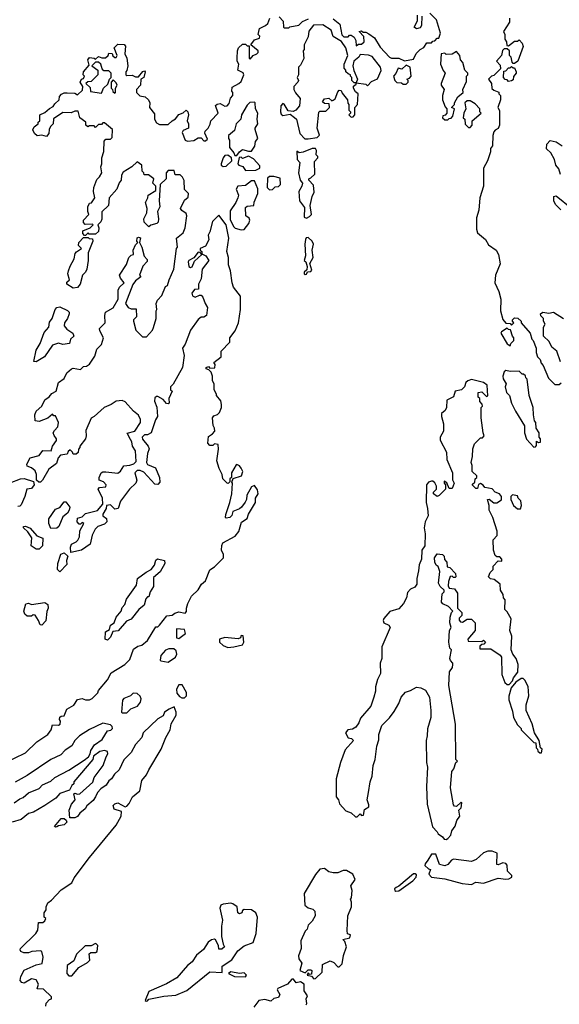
# Model space of a CAD drawing. Extents: x 2087054 to 2277909, y 548907 to 753496.
# Tile 109 of 256: x 2245625 to 2249256, y 589318 to 595945. Entities that reach past the tile are written whole.
import ezdxf

# ---------------------------------------------------------------- set-up
doc = ezdxf.new("R2010")
doc.units = 0

msp = doc.modelspace()

# ---------------------------------------------------------------- linework, layer by layer
at = {"layer": '0CON20XD'}
for points in [[(2247735, 595950), (2247780, 595915), (2247792.5, 595842.5), (2247805, 595830), (2247835, 595830), (2247845, 595840), (2247855, 595840), (2247876.4, 595826.4), (2247887.5, 595805), (2247890, 595770), (2247905, 595780), (2247925, 595780), (2247942.5, 595795), (2247941.7, 595831.7), (2247910, 595865), (2247925, 595870), (2247935, 595860), (2247955, 595860), (2247975, 595850), (2248013, 595823), (2248050.7, 595760.7), (2248113.3, 595693.3), (2248126.7, 595686.7), (2248176.4, 595686.4), (2248215, 595667.5), (2248275, 595680), (2248291.7, 595718.3), (2248320, 595745), (2248345, 595757.5), (2248365, 595790), (2248395, 595790), (2248405, 595800), (2248418.3, 595801.7), (2248435, 595820), (2248445, 595820), (2248457.5, 595855), (2248430, 595945), (2248385, 595990)], [(2246526.4, 593873.6), (2246542.5, 593935), (2246542.5, 593985), (2246547.5, 593995), (2246542.5, 594035), (2246551.7, 594058.3), (2246580.7, 594089.3), (2246605, 594150), (2246620, 594155), (2246630, 594195), (2246662.5, 594265), (2246680, 594405), (2246687.5, 594415), (2246680, 594475), (2246725, 594510), (2246737.5, 594545), (2246750, 594625), (2246745, 594640), (2246715, 594660), (2246707.5, 594675), (2246735, 594730), (2246758.3, 594751.7), (2246760, 594775), (2246733, 594803), (2246731.7, 594861.7), (2246720, 594885), (2246705, 594900), (2246671.7, 594901.7), (2246665, 594930), (2246625, 594930), (2246610, 594915), (2246610, 594875), (2246570, 594835), (2246562.5, 594725), (2246567.5, 594685), (2246552.5, 594655), (2246560, 594605), (2246557, 594583), (2246547, 594573), (2246508.3, 594561.7), (2246495, 594550), (2246463, 594583), (2246460, 594605), (2246480, 594645), (2246482.5, 594675), (2246472.5, 594715), (2246487.5, 594745), (2246490, 594765), (2246540, 594795), (2246540, 594825), (2246520, 594845), (2246527.5, 594875), (2246491.7, 594901.7), (2246461.7, 594901.7), (2246460, 594915), (2246450, 594925), (2246447.5, 594965), (2246415, 594987.5), (2246380, 594955), (2246320.7, 594919.3), (2246310.7, 594899.3), (2246306.7, 594865), (2246293.3, 594846.7), (2246277.5, 594805), (2246227.5, 594745), (2246223.3, 594695), (2246178.3, 594651.7), (2246177, 594603), (2246170, 594585), (2246150, 594565), (2246157.5, 594545), (2246155, 594520), (2246135, 594502.5), (2246092.5, 594502.5), (2246085, 594510), (2246068.3, 594491.7), (2246061.7, 594491.7), (2246050, 594505), (2246050, 594525), (2246100, 594545), (2246120, 594565), (2246115, 594570), (2246065, 594567.5), (2246055, 594580), (2246053.3, 594595), (2246090, 594635), (2246082.5, 594655), (2246082.5, 594685), (2246095, 594710), (2246108.3, 594711.7), (2246130, 594745), (2246121.7, 594788.3), (2246123.3, 594815), (2246145, 594870), (2246163, 594887), (2246177.5, 594915), (2246170, 594955), (2246177.5, 594975), (2246177.5, 595015), (2246191.7, 595058.3), (2246193, 595127), (2246205, 595140), (2246235, 595140), (2246248.3, 595151.7), (2246250, 595205), (2246195, 595250), (2246185, 595250), (2246175, 595240), (2246155, 595240), (2246135, 595220), (2246125, 595230), (2246095, 595230), (2246083, 595223), (2246070, 595235), (2246070, 595255), (2246030, 595285), (2246018.3, 595328.3), (2245995, 595330), (2245971.7, 595318.3), (2245915, 595320), (2245851.7, 595278.3), (2245850, 595245), (2245833, 595227), (2245822.5, 595205), (2245821.7, 595178.3), (2245805, 595160), (2245775, 595167.5), (2245743, 595163), (2245725, 595180), (2245713.6, 595203.6), (2245722.5, 595225), (2245750, 595245), (2245750, 595255), (2245760, 595265), (2245760, 595305), (2245795, 595320), (2245825, 595347.5), (2245849.3, 595360.7), (2245860.7, 595379.3), (2245890, 595405), (2245893, 595427), (2245907, 595443), (2245925, 595452.5), (2245945, 595452.5), (2245995, 595450), (2246015, 595440), (2246048.3, 595471.7), (2246050, 595495), (2246032.5, 595525), (2246040, 595545), (2246055, 595550), (2246060, 595565), (2246052.5, 595575), (2246053.3, 595595), (2246091.7, 595638.3), (2246082.5, 595675), (2246095, 595690), (2246127, 595687), (2246135, 595680), (2246155, 595697.5), (2246178.3, 595688.3), (2246201.7, 595688.3), (2246220, 595705), (2246225, 595720), (2246248.3, 595718.3), (2246251.7, 595701.7), (2246265, 595690), (2246275, 595690), (2246280, 595705), (2246260, 595755), (2246285, 595780), (2246328.3, 595778.3), (2246337.5, 595767.5), (2246332.5, 595715), (2246346.4, 595686.4), (2246352.5, 595635), (2246347, 595603), (2246340, 595595), (2246340, 595575), (2246345, 595570), (2246381.7, 595571.7), (2246405, 595560), (2246425, 595560), (2246453.6, 595596.4), (2246465, 595600), (2246470, 595595), (2246460, 595555), (2246440, 595545), (2246437.5, 595505), (2246410, 595475), (2246410, 595455), (2246433, 595433), (2246470, 595425), (2246492.5, 595405), (2246500, 595385), (2246497.5, 595355), (2246531.7, 595311.7), (2246532.5, 595275), (2246545, 595250), (2246565, 595240), (2246625, 595240), (2246650, 595265), (2246673, 595277), (2246695, 595306.7), (2246725, 595317.5), (2246745, 595336.7), (2246756.7, 595325), (2246760, 595305), (2246752.5, 595265), (2246760, 595245), (2246760, 595215), (2246725, 595200), (2246717.5, 595185), (2246737.5, 595135), (2246755, 595127.5), (2246797, 595133), (2246825, 595150), (2246845, 595150), (2246865, 595130), (2246875, 595130), (2246888.3, 595141.7), (2246870.7, 595180.7), (2246873.3, 595195), (2246892.5, 595215), (2246907, 595243), (2246910, 595265), (2246960, 595315), (2246943, 595367), (2246953, 595377), (2246975, 595380), (2247005, 595362.5), (2247020, 595365), (2247035, 595380), (2247043, 595417), (2247060, 595435), (2247060, 595455), (2247052.5, 595465), (2247055, 595490), (2247100, 595515), (2247115, 595530), (2247132.5, 595575), (2247128.3, 595588.3), (2247092.5, 595605), (2247100, 595645), (2247087.5, 595665), (2247087.5, 595685), (2247090, 595735), (2247097.5, 595755), (2247125, 595780), (2247145, 595780), (2247155, 595770), (2247168.3, 595768.3), (2247170, 595685), (2247175, 595680), (2247197, 595703), (2247220, 595715), (2247230, 595725), (2247230, 595735), (2247180, 595775), (2247205, 595810), (2247238.3, 595821.7), (2247240, 595835), (2247230, 595845), (2247237.5, 595885), (2247280, 595905), (2247295, 595920), (2247307.5, 595955)], [(2247370, 595965), (2247396.7, 595935), (2247400, 595895), (2247405, 595890), (2247435, 595890), (2247443, 595897), (2247502.5, 595907.5), (2247527, 595933), (2247568.3, 595951.7)], [(2248331.7, 595968.3), (2248327.5, 595905), (2248319.3, 595890.7), (2248295, 595882.5), (2248280, 595895), (2248301.7, 595938.3), (2248302.5, 595975)], [(2248920, 595955), (2248921.7, 595928.3), (2248880, 595865), (2248890, 595845), (2248890, 595815), (2248900, 595795), (2248901.7, 595771.7), (2248915, 595770), (2248955, 595800), (2248975, 595800), (2248985, 595810), (2249007, 595787), (2249013.3, 595765), (2248976.2, 595665), (2248955, 595650), (2248945, 595650), (2248938.3, 595658.3), (2248931.7, 595691.7), (2248920, 595705), (2248920, 595735), (2248905, 595750), (2248885, 595750), (2248873, 595737), (2248867, 595703), (2248832.5, 595665), (2248858.3, 595638.3), (2248860, 595615), (2248815, 595570), (2248800, 595565), (2248780, 595545), (2248800, 595515), (2248801.7, 595481.7), (2248815, 595470), (2248848.3, 595458.3), (2248850, 595445), (2248860, 595435), (2248860, 595405), (2248842.5, 595355), (2248853, 595333), (2248853.3, 595235), (2248845, 595212.5), (2248825, 595202.5), (2248815, 595190), (2248807.5, 595165), (2248806.7, 595095), (2248793, 595077), (2248793.3, 595055), (2248773.3, 594995), (2248746.7, 594945), (2248746.2, 594825), (2248720, 594745), (2248713.9, 594663.9), (2248699.5, 594610.5), (2248698.1, 594535), (2248705, 594511.2), (2248760, 594465), (2248780.3, 594430.3), (2248831.2, 594395), (2248845.8, 594365), (2248857.7, 594302.3), (2248826, 594225), (2248821.2, 594175), (2248848, 594115), (2248862, 594065), (2248861.2, 593985), (2248875, 593927.5), (2248895, 593902.5), (2248925, 593900), (2248935, 593890), (2248950, 593905), (2248940, 593915), (2248940, 593925), (2248955, 593937.5), (2248976.7, 593936.7), (2249000, 593915), (2249000, 593905), (2249060, 593835), (2249070, 593795), (2249080, 593785), (2249100, 593735), (2249100, 593705), (2249110, 593675), (2249127, 593657), (2249133, 593633), (2249147, 593617), (2249183, 593533), (2249225, 593490), (2249255, 593490), (2249268.3, 593501.7)], [(2247565, 595142.5), (2247627, 595153), (2247641.7, 595168.3), (2247626.7, 595215), (2247638.3, 595321.7), (2247645, 595330), (2247685, 595330), (2247710, 595355), (2247708.3, 595378.3), (2247675, 595380), (2247663, 595393), (2247675, 595412.5), (2247705, 595417.5), (2247725, 595400), (2247735, 595402.5), (2247747, 595413), (2247765, 595460), (2247775, 595470), (2247788.3, 595468.3), (2247795, 595450), (2247830, 595405), (2247833, 595383), (2247840, 595375), (2247840, 595335), (2247850, 595325), (2247850, 595315), (2247840, 595305), (2247855, 595290), (2247868.3, 595291.7), (2247880, 595305), (2247880, 595355), (2247897.5, 595375), (2247902.5, 595445), (2247885, 595460), (2247870, 595485), (2247871.7, 595498.3), (2247888.3, 595511.7), (2247890, 595520), (2247875, 595520), (2247860, 595535), (2247860, 595555), (2247850, 595565), (2247850, 595575), (2247835, 595580), (2247820, 595595), (2247820, 595605), (2247808.3, 595618.3), (2247807.5, 595645), (2247832.5, 595705), (2247820, 595755), (2247789.3, 595799.3), (2247735, 595832.5), (2247720, 595875), (2247665, 595910), (2247601.7, 595908.3), (2247571.2, 595868.8), (2247565, 595830), (2247540, 595775), (2247540, 595745), (2247532.5, 595735), (2247537, 595683), (2247515, 595640), (2247500, 595625), (2247500, 595575), (2247492.5, 595555), (2247500, 595535), (2247497.5, 595525), (2247470, 595495), (2247470, 595475), (2247481.7, 595451.7), (2247512.5, 595415), (2247507.5, 595365), (2247482.5, 595335), (2247465, 595327.5), (2247431.7, 595331.7), (2247405, 595377.5), (2247395, 595380), (2247382.5, 595365), (2247380, 595325), (2247385, 595310), (2247395, 595300), (2247445, 595310), (2247475, 595287.5), (2247487.5, 595275), (2247509.3, 595179.3), (2247543.9, 595143.9), (2247565, 595142.5)], [(2248505, 595270), (2248515, 595280), (2248528.3, 595281.7), (2248540, 595295), (2248550, 595345), (2248530, 595355), (2248550, 595375), (2248550, 595385), (2248573.6, 595426.4), (2248610, 595455), (2248607.5, 595475), (2248631.7, 595528.3), (2248632.5, 595565), (2248640, 595575), (2248640, 595585), (2248620, 595605), (2248606.7, 595656.7), (2248590, 595675), (2248587.5, 595705), (2248565, 595730), (2248535, 595712.5), (2248495, 595710), (2248485, 595720), (2248460, 595715), (2248457.5, 595645), (2248473.3, 595603.3), (2248487.5, 595585), (2248460, 595515), (2248460, 595505), (2248480, 595475), (2248470, 595435), (2248470, 595405), (2248488.3, 595358.3), (2248500, 595345), (2248500, 595315), (2248488.3, 595301.7), (2248471.7, 595298.3), (2248470, 595285), (2248485, 595270), (2248505, 595270)], [(2246175, 595450), (2246190, 595485), (2246218.3, 595511.7), (2246230, 595545), (2246240, 595555), (2246240, 595585), (2246225, 595600), (2246191.7, 595601.7), (2246180, 595615), (2246170, 595645), (2246155, 595660), (2246135, 595660), (2246110, 595635), (2246150, 595605), (2246150, 595575), (2246105, 595530), (2246082.5, 595527.5), (2246070, 595515), (2246098.3, 595488.3), (2246101.7, 595461.7), (2246175, 595450)], [(2247965, 595500), (2247991.7, 595528.3), (2248033, 595547), (2248056.4, 595603.6), (2248053.3, 595625), (2247997, 595697), (2247973, 595707), (2247915, 595710), (2247906.4, 595693.6), (2247872.5, 595665), (2247867.5, 595635), (2247873, 595603), (2247897.5, 595545), (2247890, 595520), (2247955, 595510), (2247965, 595500)], [(2248225, 595510), (2248240, 595525), (2248240, 595535), (2248230, 595545), (2248248.3, 595551.7), (2248260, 595565), (2248252.5, 595625), (2248225, 595640), (2248197, 595613), (2248171.7, 595618.3), (2248157, 595583), (2248140, 595565), (2248150, 595535), (2248161.7, 595521.7), (2248195, 595520), (2248205, 595510), (2248225, 595510)], [(2248915, 595530), (2248905, 595540), (2248891.7, 595541.7), (2248880, 595555), (2248881.7, 595598.3), (2248895, 595600), (2248915, 595620), (2248925, 595620), (2248935, 595630), (2248945, 595620), (2248955, 595620), (2248966.7, 595595), (2248966.7, 595585), (2248948.3, 595561.7), (2248945, 595540), (2248935, 595532.5), (2248915, 595530)], [(2246265, 595450), (2246270, 595455), (2246270, 595485), (2246280, 595505), (2246275, 595520), (2246255, 595540), (2246240, 595525), (2246240, 595485), (2246250, 595475), (2246251.7, 595461.7), (2246265, 595450)], [(2248655, 595220), (2248670, 595235), (2248670, 595265), (2248730, 595315), (2248720, 595325), (2248720, 595345), (2248689.3, 595379.3), (2248655, 595400), (2248635, 595400), (2248620, 595385), (2248627.5, 595345), (2248612.5, 595315), (2248610, 595285), (2248620, 595275), (2248621.7, 595241.7), (2248645, 595220), (2248655, 595220)], [(2247085, 595030), (2247103.6, 595056.4), (2247125, 595072.5), (2247165, 595060), (2247185, 595060), (2247207, 595093), (2247212.5, 595125), (2247227.5, 595145), (2247210, 595205), (2247210, 595215), (2247227.5, 595245), (2247223.3, 595275), (2247227.5, 595315), (2247212.5, 595345), (2247210, 595385), (2247205, 595390), (2247173, 595387), (2247155, 595370), (2247117.5, 595305), (2247112.5, 595275), (2247082.5, 595245), (2247070.7, 595199.3), (2247030, 595165), (2247030, 595145), (2247037.5, 595135), (2247037.5, 595085), (2247065, 595050), (2247071.7, 595031.7), (2247085, 595030)], [(2249263.3, 594903.3), (2249251.7, 594941.7), (2249233.3, 594965), (2249222.5, 595005), (2249198.3, 595048.3), (2249170, 595075), (2249173, 595107), (2249195, 595132.5), (2249235, 595123.3), (2249275, 595096.7)], [(2247555, 594610), (2247575, 594620), (2247587.5, 594635), (2247580, 594695), (2247593.3, 594755), (2247607.5, 594785), (2247601.7, 594831.7), (2247570, 594865), (2247570, 594875), (2247585, 594880), (2247610, 594905), (2247608.3, 594991.7), (2247630, 595015), (2247630, 595025), (2247620, 595035), (2247622.5, 595065), (2247615, 595077.5), (2247593, 595077), (2247533, 595053), (2247505, 595050), (2247490, 595060), (2247492.5, 595005), (2247510, 594985), (2247500, 594915), (2247512.5, 594865), (2247527.5, 594845), (2247523.3, 594825), (2247502.3, 594787.7), (2247507.5, 594725), (2247541.7, 594681.7), (2247540, 594615), (2247555, 594610)], [(2246995, 594957.5), (2247015, 594960), (2247052.5, 594995), (2247050, 595015), (2247025, 595032.5), (2247005, 595030), (2246993.9, 595016.1), (2246980, 594975), (2246980, 594965), (2246995, 594957.5)], [(2247145, 594930), (2247215, 594932.5), (2247240, 594945), (2247241.7, 594961.7), (2247199.3, 595009.3), (2247165, 595027.5), (2247125, 595010), (2247115, 595020), (2247101.7, 595018.3), (2247092.5, 594975), (2247100, 594965), (2247126.4, 594956.4), (2247145, 594930)], [(2247305, 594800), (2247325, 594802.5), (2247345, 594820), (2247367, 594823), (2247380, 594835), (2247378.3, 594878.3), (2247335, 594890), (2247305, 594890), (2247291.7, 594878.3), (2247290, 594815), (2247305, 594800)], [(2247115, 594530), (2247135, 594532.5), (2247166.1, 594573.9), (2247172.5, 594595), (2247169.3, 594609.3), (2247147.5, 594625), (2247145, 594680), (2247155, 594690), (2247200, 594695), (2247203, 594717), (2247227.5, 594775), (2247227, 594807), (2247205, 594860), (2247185, 594860), (2247145, 594830), (2247092.5, 594825), (2247082.5, 594805), (2247096.7, 594765), (2247092.5, 594745), (2247080, 594715), (2247040.7, 594659.3), (2247040.7, 594600.7), (2247063.9, 594553.9), (2247075, 594542.5), (2247115, 594530)], [(2249266.4, 594666.4), (2249230.7, 594700.7), (2249220, 594725), (2249220, 594755), (2249235, 594760), (2249340, 594675)], [(2245515, 590940), (2245665, 591010), (2245740, 591085), (2245813.3, 591135), (2245836.7, 591165), (2245845, 591200), (2245885, 591197.5), (2245896.4, 591203.6), (2245900, 591225), (2245892.5, 591235), (2245895, 591250), (2245903, 591257), (2245925, 591260), (2245942.5, 591305), (2245988.3, 591331.7), (2246015, 591370), (2246045, 591377.5), (2246068.3, 591368.3), (2246095, 591367.5), (2246113, 591377), (2246150, 591415), (2246155, 591430), (2246215, 591502.5), (2246240.5, 591549.5), (2246332.5, 591605), (2246365, 591640), (2246391.7, 591708.3), (2246420.7, 591729.3), (2246447.5, 591735), (2246483.9, 591766.1), (2246541.7, 591858.3), (2246555, 591860), (2246565, 591870), (2246615, 591932.5), (2246651.7, 591938.3), (2246668.3, 591951.7), (2246695, 591960), (2246738.3, 591951.7), (2246747, 591963), (2246746.7, 591985), (2246756.2, 592015), (2246781.2, 592065), (2246825, 592107.5), (2246847.5, 592145), (2246875, 592167.5), (2246905, 592242.5), (2246936.4, 592263.6), (2246996.1, 592323.9), (2246996.7, 592345), (2246983.8, 592375), (2246984.1, 592405.9), (2246991.2, 592425), (2247075, 592470), (2247099.5, 592500.5), (2247117.7, 592562.3), (2247155, 592587.5), (2247163.9, 592616.1), (2247212.5, 592695), (2247212.5, 592725), (2247230, 592755), (2247225, 592780), (2247205, 592810), (2247185, 592800), (2247152.5, 592745), (2247150, 592715), (2247141.7, 592698.3), (2247117.5, 592665), (2247105, 592652.5), (2247060, 592635), (2247051.7, 592608.3), (2247040, 592595), (2247015, 592590), (2247010, 592595), (2247012.5, 592615), (2247040, 592695), (2247053.3, 592755), (2247057.5, 592825), (2247051.7, 592831.7), (2247061.7, 592858.3), (2247116.7, 592875), (2247126.7, 592905), (2247116.1, 592926.1), (2247105, 592942.5), (2247085, 592952.5), (2247080.7, 592949.3), (2247050, 592895), (2247050, 592865), (2247040, 592855), (2247040, 592835), (2247027, 592823), (2247020, 592825), (2246992.5, 592855), (2246987.5, 592885), (2246967.5, 592925), (2246952.5, 592975), (2246962.5, 593055), (2246960, 593085), (2246935, 593090), (2246925, 593080), (2246905, 593080), (2246890, 593095), (2246895, 593140), (2246923, 593157), (2246937.5, 593175), (2246936.7, 593195), (2246926.7, 593215), (2246922.5, 593265), (2246930.7, 593279.3), (2246955, 593287.5), (2246968.3, 593301.7), (2246982.5, 593335), (2246983.3, 593355), (2246978.8, 593378.8), (2246950, 593415), (2246950, 593425), (2246933, 593453), (2246932.5, 593495), (2246922.5, 593515), (2246922.5, 593545), (2246912.5, 593572.5), (2246898.3, 593588.3), (2246880, 593595), (2246880, 593605), (2246895, 593610), (2246905, 593600), (2246938.3, 593601.7), (2246940, 593625), (2246931.7, 593638.3), (2246980, 593675), (2246980, 593715), (2247040, 593775), (2247040, 593805), (2247075, 593850), (2247096.7, 593905), (2247110, 593995), (2247110, 594085), (2247062.5, 594145), (2247053.6, 594173.6), (2247043.3, 594255), (2247030, 594295), (2247030, 594345), (2247018.8, 594385), (2247032.5, 594475), (2247013.3, 594565), (2246965, 594630), (2246923, 594587), (2246903.3, 594516.7), (2246892.5, 594495), (2246897, 594463), (2246875, 594420), (2246840, 594405), (2246840, 594395), (2246850, 594385), (2246850, 594370), (2246876.4, 594356.4), (2246897.5, 594325), (2246853.6, 594266.4), (2246845, 594200), (2246827.5, 594165), (2246828.3, 594131.7), (2246801.7, 594128.3), (2246782.5, 594105), (2246787, 594087), (2246805, 594077.5), (2246835, 594090), (2246845, 594090), (2246858.3, 594078.3), (2246872.5, 594035), (2246888.3, 594008.3), (2246882.5, 593955), (2246865, 593942.5), (2246845, 593942.5), (2246825, 593927.5), (2246773.9, 593856.1), (2246737.7, 593762.3), (2246720, 593735), (2246731.2, 593685), (2246721.2, 593605), (2246657, 593493), (2246640, 593475), (2246640, 593455), (2246650, 593445), (2246627.5, 593395), (2246630, 593365), (2246625, 593360), (2246611.7, 593361.7), (2246589.3, 593389.3), (2246555, 593410), (2246545, 593410), (2246535, 593400), (2246533, 593377), (2246548.3, 593338.3), (2246552.5, 593275), (2246538.3, 593251.7), (2246510, 593165), (2246485, 593150), (2246465, 593150), (2246450, 593135), (2246451.7, 593121.7), (2246490, 593075), (2246496.1, 593056.1), (2246484, 593025), (2246477.5, 592965), (2246485, 592952.5), (2246539.3, 592929.3), (2246566.2, 592865), (2246568.3, 592831.7), (2246555, 592817.5), (2246535, 592820), (2246459.3, 592899.3), (2246435, 592910), (2246415, 592910), (2246400, 592895), (2246412.5, 592845), (2246407.5, 592825), (2246364.1, 592785.9), (2246302.5, 592705), (2246286.7, 592655), (2246265, 592650), (2246235, 592680), (2246210, 592675), (2246207.5, 592655), (2246183.8, 592616.2), (2246183.3, 592605), (2246208.3, 592588.3), (2246211.2, 592565), (2246195, 592550), (2246150, 592535), (2246133.9, 592516.1), (2246112.5, 592475), (2246100, 592415), (2246040, 592375), (2245970, 592360), (2245967.5, 592395), (2245972.5, 592415), (2246005, 592430), (2246017, 592443), (2246026.4, 592463.6), (2246030, 592505), (2246057.5, 592555), (2246045, 592560), (2246035, 592550), (2246025, 592550), (2246012.5, 592565), (2246015, 592590), (2246045, 592600), (2246068.3, 592621.7), (2246148.3, 592641.7), (2246183.3, 592685), (2246182.5, 592725), (2246152.5, 592785), (2246163, 592797), (2246205, 592800), (2246207.5, 592815), (2246190, 592835), (2246160, 592845), (2246160, 592865), (2246172.5, 592895), (2246185, 592902.5), (2246205, 592902.5), (2246286.4, 592893.6), (2246304.2, 592905.8), (2246325, 592943.3), (2246365, 592946.7), (2246393.9, 592956.1), (2246408, 592972), (2246404.1, 593044.1), (2246383.3, 593075), (2246380, 593105), (2246370.7, 593120.7), (2246348.3, 593161.7), (2246400, 593175), (2246437.5, 593235), (2246437.5, 593255), (2246425, 593282.5), (2246390.8, 593310.8), (2246335, 593372.5), (2246315, 593382.5), (2246275, 593377.5), (2246240, 593355), (2246193.9, 593336.1), (2246126.4, 593273.6), (2246107, 593263), (2246070.7, 593179.3), (2246073.3, 593145), (2246066.7, 593125), (2246030, 593075), (2246030, 593065), (2246020, 593055), (2246018.3, 593031.7), (2246005, 593020), (2245985, 593020), (2245980, 593035), (2245965, 593050), (2245951.7, 593038.3), (2245945, 593020), (2245900, 593015), (2245883.8, 592996.2), (2245872.5, 592957.5), (2245820.7, 592919.3), (2245777.5, 592845), (2245765, 592832.5), (2245753, 592833), (2245737.5, 592845), (2245737.5, 592885), (2245728.3, 592908.3), (2245705, 592930), (2245675, 592940), (2245673, 592953), (2245695, 592996.7), (2245755, 593012.5), (2245780, 593045), (2245836.4, 593043.6), (2245846.7, 593075), (2245872.5, 593112.5), (2245872.5, 593125), (2245856.4, 593146.4), (2245851.2, 593165), (2245858.8, 593181.2), (2245882.5, 593205), (2245886.7, 593235), (2245865, 593280), (2245855, 593280), (2245845, 593290), (2245815, 593262.5), (2245755, 593240), (2245730, 593245), (2245727.5, 593285), (2245735, 593310), (2245773.3, 593345), (2245794.1, 593385.9), (2245823.6, 593406.4), (2245840.7, 593429.3), (2245870, 593445), (2245885, 593502.5), (2245925, 593530), (2245941.7, 593568.3), (2245972.5, 593595), (2245985, 593600), (2246035, 593590), (2246055, 593610), (2246075, 593612.5), (2246095, 593627.5), (2246129.5, 593680.5), (2246145, 593727.5), (2246175, 593760), (2246190, 593805), (2246165, 593850), (2246163, 593867), (2246200, 593905), (2246197.5, 593955), (2246203, 593977), (2246253.3, 594006.7), (2246287.5, 594065), (2246287.5, 594125), (2246297.5, 594145), (2246327.5, 594175), (2246302.5, 594205), (2246297.5, 594225), (2246343.6, 594296.4), (2246360, 594345), (2246375, 594360), (2246390, 594365), (2246387.5, 594395), (2246405, 594430), (2246420, 594445), (2246412.5, 594455), (2246415, 594477.5), (2246425, 594482.5), (2246437, 594477), (2246430, 594445), (2246447.5, 594415), (2246463, 594353), (2246481.7, 594331.7), (2246481.7, 594318.3), (2246453, 594287), (2246430, 594225), (2246440, 594215), (2246403.6, 594186.4), (2246386.4, 594163.6), (2246337.5, 594035), (2246355, 594007.5), (2246375, 594000), (2246408.3, 593998.3), (2246410, 593945), (2246390, 593925), (2246390, 593915), (2246406.4, 593856.4), (2246451.7, 593811.7), (2246478.3, 593811.7), (2246517.5, 593855), (2246526.4, 593873.6)], [(2245985, 594137.5), (2245942.5, 594165), (2245941.7, 594178.3), (2245960, 594195), (2245950, 594235), (2245953.8, 594255), (2245964.1, 594285.9), (2245992.5, 594335), (2245999.3, 594370.7), (2246007, 594383), (2246040, 594405), (2246020, 594425), (2246022.5, 594445), (2246055, 594480), (2246085, 594480), (2246093, 594473), (2246115, 594470), (2246117.5, 594455), (2246086.7, 594375), (2246086.7, 594325), (2246076.7, 594265), (2246067.5, 594245), (2246047.5, 594225), (2246032.5, 594165), (2246015, 594142.5), (2245985, 594137.5)], [(2247545, 594230), (2247555, 594232.5), (2247561.7, 594248.3), (2247585, 594250), (2247591.7, 594258.3), (2247577.5, 594305), (2247600, 594345), (2247593.3, 594395), (2247602.5, 594435), (2247592.5, 594455), (2247565, 594480), (2247553.6, 594476.4), (2247547.5, 594465), (2247543.3, 594435), (2247547.5, 594355), (2247540, 594325), (2247550, 594315), (2247560, 594285), (2247557.5, 594262.5), (2247540, 594245), (2247540, 594235), (2247545, 594230)], [(2246775, 594277.5), (2246785, 594282.5), (2246801.2, 594318.8), (2246850, 594365), (2246838.3, 594378.3), (2246825, 594380), (2246796.7, 594343.3), (2246762.5, 594325), (2246757.5, 594315), (2246763, 594283), (2246775, 594277.5)], [(2245735, 593642.5), (2245720, 593645), (2245735, 593720), (2245762.5, 593765), (2245789.3, 593840.7), (2245820, 593875), (2245825, 593910), (2245842.5, 593935), (2245863.3, 593995), (2245875, 594007.5), (2245895, 594012.5), (2245947, 593987), (2245957, 593977), (2245957.5, 593965), (2245946.7, 593935), (2245926.7, 593905), (2245923.3, 593885), (2245942.7, 593862.7), (2245982.5, 593835), (2245990, 593815), (2245967.5, 593795), (2245960, 593765), (2245915, 593760), (2245885, 593767.5), (2245846.4, 593753.6), (2245792.5, 593675), (2245735, 593642.5)], [(2249263, 593643), (2249240, 593715), (2249205, 593740), (2249188.3, 593778.3), (2249150, 593815), (2249150, 593875), (2249160, 593895), (2249150, 593915), (2249150, 593935), (2249131.7, 593951.7), (2249130, 593965), (2249145, 593976.7), (2249185, 593970), (2249216.4, 593976.4), (2249283, 593933)], [(2248925, 593750), (2248930, 593765), (2248950, 593785), (2248950, 593805), (2248940, 593815), (2248928.3, 593858.3), (2248915, 593860), (2248905, 593870), (2248867.5, 593845), (2248863.3, 593835), (2248905, 593762.5), (2248925, 593750)], [(2249085, 593067.5), (2249095, 593070), (2249101.7, 593078.3), (2249101.7, 593108.3), (2249115, 593100), (2249128.3, 593101.7), (2249130, 593125), (2249120, 593135), (2249120, 593165), (2249100, 593195), (2249097.5, 593235), (2249090, 593245), (2249082.5, 593285), (2249080, 593335), (2249052.5, 593415), (2249040, 593525), (2249030, 593535), (2249028.3, 593548.3), (2249015, 593560), (2249005, 593560), (2248985, 593580), (2248925, 593577.5), (2248895, 593583.3), (2248883.8, 593575), (2248876.7, 593545), (2248878.3, 593528.3), (2248897.5, 593495), (2248892.5, 593475), (2248900, 593435), (2248920, 593415), (2248933.3, 593365), (2248960.5, 593310.5), (2249021.7, 593211.7), (2249021.2, 593165), (2249035, 593122.5), (2249085, 593067.5)], [(2248495, 590427.5), (2248505, 590433.8), (2248525, 590457.5), (2248533, 590487), (2248555, 590517.5), (2248565.7, 590555), (2248587.5, 590585), (2248580, 590625), (2248595, 590640), (2248600, 590675), (2248595, 590680), (2248565, 590650), (2248551.7, 590651.7), (2248545, 590660), (2248523.3, 590775), (2248532.5, 590885), (2248547, 590903), (2248560, 590945), (2248570, 590955), (2248560, 590965), (2248557, 591203), (2248513.3, 591465), (2248517.5, 591555), (2248537.5, 591585), (2248540, 591605), (2248540, 591615), (2248523, 591633), (2248520, 591645), (2248530, 591705), (2248520, 591715), (2248512.5, 591755), (2248517.5, 591835), (2248527.5, 591855), (2248520, 591885), (2248522.5, 591925), (2248530, 591955), (2248540, 591965), (2248510, 591995), (2248473, 592013), (2248462.5, 592025), (2248468.3, 592081.7), (2248480, 592095), (2248480, 592105), (2248455, 592130), (2248443, 592153), (2248451.7, 592231.7), (2248440, 592265), (2248427.5, 592275), (2248417.5, 592295), (2248417, 592323), (2248435, 592350), (2248470, 592345), (2248480, 592335), (2248483, 592313), (2248500, 592295), (2248501.7, 592261.7), (2248518.3, 592258.3), (2248557, 592217), (2248560, 592195), (2248555, 592190), (2248545, 592190), (2248535, 592200), (2248521.7, 592198.3), (2248510, 592165), (2248507.5, 592135), (2248515, 592120), (2248550, 592115), (2248570, 592085), (2248570, 591985), (2248600, 591955), (2248600, 591935), (2248583, 591917), (2248583, 591903), (2248591.7, 591891.7), (2248605, 591890), (2248635, 591910), (2248665, 591910), (2248690, 591885), (2248690, 591835), (2248640, 591775), (2248641.7, 591761.7), (2248735, 591760), (2248745, 591770), (2248760, 591755), (2248748.3, 591741.7), (2248735, 591740), (2248721.7, 591728.3), (2248721.7, 591711.7), (2248795, 591710), (2248858.3, 591668.3), (2248867.5, 591655), (2248868.3, 591538.3), (2248890, 591485), (2248905, 591470), (2248918.3, 591471.7), (2248940, 591495), (2248946.7, 591515), (2248976.1, 591553.9), (2248980, 591605), (2248966.7, 591645), (2248942.5, 591675), (2248932.5, 591705), (2248937.5, 591795), (2248922.5, 591835), (2248931.7, 591911.7), (2248905, 591960), (2248890, 591975), (2248891.7, 592041.7), (2248880, 592055), (2248877, 592077), (2248860, 592105), (2248857, 592147), (2248818.3, 592178.3), (2248793, 592183), (2248780, 592195), (2248790, 592225), (2248810, 592245), (2248811.7, 592268.3), (2248845, 592302.5), (2248868.3, 592301.7), (2248870, 592315), (2248855, 592330), (2248835, 592330), (2248825, 592340), (2248812.5, 592375), (2248810, 592445), (2248837, 592473), (2248837, 592503), (2248807.5, 592595), (2248783.6, 592643.6), (2248783.3, 592675), (2248772.5, 592715), (2248785, 592717.5), (2248814.2, 592694.2), (2248835, 592693.8), (2248866.1, 592713.9), (2248866.7, 592735), (2248853.8, 592753.8), (2248825, 592766.2), (2248805, 592787.5), (2248755, 592797.5), (2248743, 592813), (2248725, 592822.5), (2248713, 592817), (2248705, 592790), (2248695, 592790), (2248671.7, 592811.7), (2248671.7, 592818.3), (2248688.3, 592831.7), (2248690, 592855), (2248700, 592865), (2248700, 592875), (2248670, 592905), (2248670, 592945), (2248662.5, 592965), (2248672.5, 593005), (2248673.6, 593056.4), (2248685, 593090), (2248725, 593130), (2248738.3, 593131.7), (2248750, 593145), (2248742.5, 593165), (2248730, 593265), (2248730, 593335), (2248740, 593345), (2248737, 593357), (2248720, 593375), (2248720, 593395), (2248710, 593405), (2248710, 593435), (2248735, 593440), (2248765, 593410), (2248775, 593412.5), (2248770, 593485), (2248745, 593503.8), (2248665, 593523.3), (2248640, 593515), (2248626.4, 593503.6), (2248617.5, 593475), (2248597.5, 593455), (2248554.4, 593445.6), (2248543.3, 593406.7), (2248500, 593385), (2248497.5, 593335), (2248487.5, 593315), (2248463.3, 593295), (2248462.5, 593275), (2248476.7, 593225), (2248476.7, 593175), (2248454.1, 593135.9), (2248453.3, 593115), (2248496.7, 593035), (2248500, 592985), (2248537.5, 592895), (2248538.3, 592848.3), (2248547.5, 592825), (2248535, 592790), (2248515, 592790), (2248498.3, 592828.3), (2248480, 592840), (2248480, 592825), (2248490, 592815), (2248490, 592785), (2248447.7, 592742.3), (2248435, 592736.7), (2248410, 592755), (2248410, 592765), (2248430, 592785), (2248430, 592805), (2248418.3, 592828.3), (2248405, 592840), (2248395, 592840), (2248375, 592832.5), (2248362.5, 592815), (2248360, 592695), (2248370, 592655), (2248372.5, 592605), (2248353.6, 592566.4), (2248346.7, 592525), (2248353.3, 592485), (2248350, 592405), (2248330, 592375), (2248327.5, 592315), (2248313, 592277), (2248307.5, 592235), (2248297.5, 592185), (2248297.5, 592145), (2248283.9, 592126.1), (2248255, 592112.5), (2248235, 592090), (2248227.5, 592055), (2248207.5, 592015), (2248175, 591980), (2248115, 591962.5), (2248074.2, 591915), (2248070.8, 591900.8), (2248076, 591886), (2248109.3, 591869.3), (2248116.7, 591855), (2248062.5, 591725), (2248062.5, 591645), (2248050, 591615), (2248052.5, 591545), (2248032.5, 591505), (2248020, 591455), (2248020, 591425), (2248007.5, 591385), (2247986.7, 591325), (2247917.5, 591245), (2247907, 591213), (2247886.4, 591183.6), (2247865, 591171.2), (2247832.5, 591165), (2247816.7, 591145), (2247835, 591112.5), (2247857, 591107), (2247870, 591095), (2247815, 591030), (2247783.3, 590945), (2247753.9, 590836.1), (2247753.8, 590715), (2247770, 590695), (2247777.7, 590667.7), (2247820.5, 590620.4), (2247856.1, 590606.1), (2247885, 590580), (2247895, 590580), (2247915, 590600), (2247925, 590590), (2247938.3, 590591.7), (2247945, 590630), (2247973.6, 590646.4), (2247975, 590660), (2247962.5, 590695), (2247972.5, 590745), (2247982.5, 590815), (2247997.5, 590855), (2248003.6, 590926.4), (2248017.5, 590965), (2248027.5, 591055), (2248041.7, 591098.3), (2248042.5, 591135), (2248062.5, 591195), (2248113, 591247), (2248145, 591290), (2248176.7, 591343.3), (2248192.5, 591385), (2248220.7, 591419.3), (2248255, 591430), (2248295, 591452.5), (2248325, 591447.5), (2248355, 591432.5), (2248382.5, 591385), (2248392.5, 591295), (2248391.7, 591248.3), (2248368.3, 591171.7), (2248367.5, 591125), (2248360, 591095), (2248363.3, 590945), (2248370, 590915), (2248363.3, 590785), (2248367.5, 590665), (2248403, 590513), (2248435, 590480), (2248440, 590465), (2248470, 590445), (2248480, 590430), (2248495, 590427.5)], [(2245561.7, 592828.3), (2245630, 592855), (2245655, 592856.2), (2245717, 592837), (2245722.5, 592815), (2245705, 592790), (2245672.5, 592785), (2245660, 592735), (2245635, 592680), (2245625, 592670), (2245611.7, 592668.3)], [(2248995, 592652.5), (2249002.5, 592675), (2248997, 592707), (2248980, 592725), (2248975, 592740), (2248941.7, 592748.3), (2248930, 592735), (2248930, 592715), (2248947.5, 592675), (2248975, 592652.5), (2248995, 592652.5)], [(2245835, 592520), (2245820, 592555), (2245821.2, 592585), (2245865, 592650), (2245895, 592662.5), (2245925, 592700), (2245935, 592700), (2245962.5, 592665), (2245957.5, 592645), (2245946.4, 592623.6), (2245915, 592600), (2245887.5, 592535), (2245875, 592522.5), (2245835, 592520)], [(2245755, 592382.5), (2245735, 592382.5), (2245702.5, 592405), (2245707, 592457), (2245678.8, 592498.8), (2245650, 592525), (2245650, 592535), (2245665, 592536.7), (2245695, 592522.5), (2245740.7, 592470.7), (2245780, 592455), (2245777.5, 592405), (2245755, 592382.5)], [(2245895, 592230), (2245880, 592245), (2245882.5, 592285), (2245901.7, 592348.3), (2245925, 592357.5), (2245950, 592335), (2245940, 592305), (2245941.7, 592278.3), (2245895, 592230)], [(2246215, 591770), (2246200, 591775), (2246202.5, 591825), (2246228.3, 591841.7), (2246235, 591870), (2246260, 591885), (2246273.3, 591925), (2246306.7, 591965), (2246315, 591990), (2246331.7, 592008.3), (2246343.3, 592045), (2246410.7, 592139.3), (2246417.5, 592185), (2246475, 592227.5), (2246510, 592245), (2246532.5, 592275), (2246541.7, 592308.3), (2246553, 592317), (2246600, 592305), (2246602.5, 592285), (2246570.7, 592229.3), (2246525, 592190), (2246525, 592130), (2246503.3, 592095), (2246495, 592060), (2246485, 592060), (2246473.3, 592046.7), (2246462.5, 592005), (2246427.5, 591975), (2246375, 591910), (2246343.6, 591896.4), (2246288.3, 591831.7), (2246251.7, 591828.3), (2246235, 591790), (2246215, 591770)], [(2245775, 591870), (2245761.7, 591871.7), (2245751.7, 591901.7), (2245728.3, 591938.3), (2245715, 591940), (2245705, 591930), (2245675, 591930), (2245660, 591945), (2245652.5, 591965), (2245667, 592013), (2245685, 592017.5), (2245705, 592010), (2245795, 592022.5), (2245815, 592010), (2245817.5, 591985), (2245808.3, 591961.7), (2245801.7, 591898.3), (2245775, 591870)], [(2246695, 591780), (2246740, 591815), (2246735, 591840), (2246680, 591845), (2246680, 591785), (2246695, 591780)], [(2247025, 591720), (2247065, 591723.8), (2247125, 591737.5), (2247132.5, 591755), (2247128.3, 591798.3), (2247115, 591800), (2247110, 591785), (2247095, 591777.5), (2247005, 591787.5), (2246970, 591775), (2246970, 591755), (2246995, 591732.5), (2247025, 591720)], [(2246625, 591620), (2246672.5, 591655), (2246682.5, 591675), (2246677, 591697), (2246661.7, 591711.7), (2246628.3, 591711.7), (2246605, 591702.5), (2246574.1, 591665.9), (2246570, 591635), (2246575, 591630), (2246625, 591620)], [(2249135, 591010), (2249140, 591035), (2249130, 591045), (2249120, 591095), (2249090, 591145), (2249072.5, 591205), (2249032.5, 591295), (2249032.5, 591335), (2249050, 591395), (2249047, 591457), (2249025, 591500), (2249011.7, 591511.7), (2248998.3, 591511.7), (2248963.6, 591486.4), (2248931.7, 591448.3), (2248917, 591393), (2248917, 591367), (2248941.7, 591291.7), (2248948.3, 591248.3), (2248975, 591200), (2249000, 591175), (2249000, 591165), (2249085, 591080), (2249098.3, 591078.3), (2249100, 591045), (2249110, 591035), (2249111.7, 591021.7), (2249125, 591010), (2249135, 591010)], [(2246735, 591380), (2246747.5, 591395), (2246747, 591417), (2246718.3, 591468.3), (2246695, 591467.5), (2246680.7, 591439.3), (2246683, 591413), (2246699.3, 591389.3), (2246715, 591380), (2246735, 591380)], [(2246345, 591280), (2246373.9, 591306.1), (2246417.5, 591325), (2246438.3, 591351.7), (2246443.3, 591375), (2246435, 591392.5), (2246415, 591410), (2246388.3, 591411.7), (2246370, 591395), (2246325, 591376.7), (2246316.7, 591365), (2246310, 591285), (2246315, 591280), (2246345, 591280)], [(2245800, 589305), (2245803, 589327), (2245825, 589350), (2245840, 589355), (2245838.3, 589368.3), (2245785, 589420), (2245741.7, 589421.7), (2245752.5, 589455), (2245735, 589482.5), (2245705, 589490), (2245655, 589460), (2245640, 589465), (2245628.3, 589478.3), (2245632.5, 589505), (2245655, 589547.5), (2245736.2, 589583.8), (2245777, 589593), (2245783.3, 589635), (2245773, 589673), (2245765, 589677.5), (2245706.4, 589673.6), (2245685, 589663.8), (2245653.9, 589663.9), (2245633.6, 589673.6), (2245627.5, 589685), (2245630, 589695), (2245733.3, 589795), (2245746.7, 589816.7), (2245751.7, 589868.3), (2245781.7, 589868.3), (2245795, 589880), (2245800, 589895), (2245790, 589905), (2245790, 589935), (2245802.5, 589955), (2245802.5, 589975), (2245815, 590002.5), (2245839.5, 590020.4), (2245905, 590088.8), (2245976.7, 590135), (2245991.2, 590168.8), (2246095, 590306.2), (2246274, 590525), (2246306.7, 590585), (2246310, 590615), (2246261.2, 590631.2), (2246254.3, 590655.7), (2246265, 590668), (2246285, 590674.2), (2246335, 590647.5), (2246345, 590652.5), (2246360.5, 590669.6), (2246384, 590715), (2246433.8, 590755), (2246446.2, 590825), (2246477.3, 590862.7), (2246495, 590897.5), (2246576.2, 591035), (2246608, 591115), (2246636.7, 591165), (2246644.1, 591205.9), (2246677.5, 591265), (2246677.5, 591285), (2246665, 591320), (2246630, 591305), (2246600, 591285), (2246589.3, 591260.7), (2246555, 591240), (2246456.7, 591145), (2246446.1, 591113.9), (2246403.9, 591066.1), (2246375.8, 591014.2), (2246326.2, 590963.8), (2246294.1, 590895.9), (2246262.3, 590867.7), (2246242.5, 590835), (2246225, 590822.5), (2246205.9, 590794.1), (2246170.5, 590769.5), (2246147.5, 590745), (2246136.1, 590713.9), (2246119.3, 590690.7), (2246077.5, 590655), (2246066.4, 590633.6), (2246030, 590605), (2246015, 590582.5), (2245996.4, 590573.6), (2245962.5, 590572.5), (2245957.5, 590625), (2245973.9, 590666.1), (2245997.5, 590695), (2245990, 590735), (2245995, 590740), (2246015, 590732.5), (2246030, 590735), (2246116.4, 590813.6), (2246126.7, 590845), (2246186.7, 590925), (2246207.5, 590985)], [(2245587.5, 590675), (2245625, 590702), (2245648.8, 590711.2), (2245685, 590741.2), (2245755, 590770), (2245777.5, 590795), (2245835, 590821.2), (2245862.5, 590845), (2245955, 590893.3), (2246058.3, 590961.7), (2246087.5, 590985), (2246100, 591005), (2246103.3, 591026.7), (2246127.5, 591065), (2246179.3, 591100.7), (2246215, 591160), (2246237.5, 591162.5), (2246250, 591175), (2246248.3, 591188.3), (2246235, 591200), (2246185, 591210), (2246095, 591168.8), (2246027.5, 591125), (2245996.7, 591095), (2245975, 591057.5), (2245931.7, 591028.3), (2245902, 590998), (2245835, 590966.2), (2245675, 590857.5), (2245595, 590813.3)], [(2246207.5, 590985), (2246217.5, 591005), (2246215, 591020), (2246195, 591027.5), (2246165, 591020), (2246121.7, 590988.3), (2246117.5, 590965), (2245990, 590815), (2245988.3, 590801.7), (2245975, 590790), (2245959.3, 590760.7), (2245895, 590737.5), (2245867.5, 590705), (2245795, 590656.2), (2245717.7, 590612.3), (2245685, 590603.3), (2245635, 590563.3), (2245575, 590543.3)], [(2245865, 590510), (2245860, 590515), (2245905, 590570), (2245925, 590570), (2245938.3, 590558.3), (2245942.5, 590545), (2245923.6, 590526.4), (2245885, 590520), (2245875, 590512.5), (2245865, 590510)], [(2248665, 590125.6), (2248695, 590140.6), (2248745, 590133.1), (2248845, 590166.7), (2248895, 590160), (2248916.4, 590163.6), (2248935.8, 590175), (2248935.8, 590185), (2248907.3, 590215), (2248904, 590254), (2248895.8, 590265.8), (2248875, 590271.2), (2248845, 590257.5), (2248835, 590260), (2248836.7, 590335), (2248805, 590350), (2248775, 590350), (2248745, 590337.5), (2248696.1, 590293.9), (2248665, 590278.8), (2248545, 590295.8), (2248530.5, 590289.5), (2248505, 590260), (2248485, 590250), (2248449.3, 590259.3), (2248425, 590330), (2248395, 590330), (2248372.3, 590287.7), (2248352.5, 590265), (2248351.7, 590251.7), (2248375, 590230), (2248390, 590225), (2248377.5, 590195), (2248395, 590173.3), (2248485, 590162), (2248601.9, 590131.9), (2248645, 590126.5), (2248665, 590125.6)], [(2247605, 589490), (2247615, 589492.5), (2247660, 589535), (2247663.3, 589586.7), (2247715, 589610), (2247739.3, 589599.3), (2247765, 589570), (2247775, 589570), (2247795, 589590), (2247803.6, 589646.4), (2247823.3, 589705), (2247811.7, 589741.7), (2247800, 589755), (2247847.5, 589765), (2247850, 589785), (2247831.7, 589791.7), (2247827.5, 589815), (2247832.5, 589915), (2247857.5, 589975), (2247857.5, 590005), (2247850, 590025), (2247857.5, 590035), (2247862.5, 590085), (2247852.5, 590115), (2247882.5, 590157.5), (2247866.7, 590195), (2247825, 590220), (2247800.7, 590219.3), (2247765, 590203.3), (2247735, 590202.5), (2247705, 590210), (2247675, 590232.5), (2247645, 590227.5), (2247615, 590192.5), (2247538.8, 590065), (2247542.5, 589985), (2247565, 589967.5), (2247598.3, 589958.3), (2247610, 589945), (2247612.5, 589915), (2247593, 589877), (2247565, 589850), (2247560, 589825), (2247545, 589810), (2247516.7, 589745), (2247520, 589695), (2247500, 589645), (2247503.3, 589625), (2247522.5, 589595), (2247510, 589545), (2247545, 589530), (2247565, 589550), (2247585, 589550), (2247590, 589545), (2247588.3, 589521.7), (2247575, 589520), (2247565, 589530), (2247560, 589515), (2247588.3, 589508.3), (2247605, 589490)], [(2248155, 590080), (2248175, 590083.3), (2248269.5, 590150.4), (2248292.5, 590175), (2248295, 590190), (2248287, 590197), (2248275, 590196.7), (2248176, 590114), (2248157.5, 590105), (2248147.5, 590095), (2248150, 590085), (2248155, 590080)], [(2246475, 589340), (2246485, 589342.5), (2246495, 589352.5), (2246595.9, 589374.1), (2246675, 589381.1), (2246748.9, 589411.1), (2246905, 589537.5), (2246987.5, 589532.5), (2246987.5, 589575), (2247051.7, 589618.3), (2247091.7, 589678.3), (2247135, 589711.2), (2247196.2, 589735), (2247215.9, 589794.1), (2247224, 589905), (2247213.3, 589935), (2247183.9, 589953.9), (2247135, 589957.5), (2247125, 589950), (2247120, 589935), (2247105, 589927.5), (2247092.5, 589935), (2247087.5, 589975), (2247060, 589995), (2247045, 590000), (2246995, 589993.3), (2246977.5, 589985), (2246971.2, 589965), (2246990, 589885), (2246982.5, 589845), (2246982.5, 589775), (2246993, 589723), (2247002.5, 589705), (2246985, 589690), (2246965, 589690), (2246963.3, 589715), (2246943, 589753), (2246935, 589757.5), (2246915, 589753.3), (2246894.2, 589735.8), (2246862.7, 589687.3), (2246815, 589648.8), (2246785.7, 589604.3), (2246755, 589578.8), (2246683, 589497), (2246613.9, 589456.1), (2246493.3, 589405), (2246470, 589345), (2246475, 589340)], [(2245975, 589510), (2246023.3, 589566.7), (2246080.7, 589599.3), (2246097.5, 589615), (2246091.7, 589658.3), (2246103, 589667), (2246135, 589667.5), (2246146.4, 589673.6), (2246150, 589715), (2246140, 589725), (2246135, 589727.5), (2246105, 589712.5), (2246065, 589712.5), (2246007.5, 589655), (2245989.3, 589610.7), (2245945, 589580), (2245942.5, 589525), (2245955, 589510), (2245975, 589510)], [(2247145, 589504), (2247150, 589515), (2247135, 589530), (2247105, 589526.2), (2247045, 589536.2), (2247030, 589525), (2247070, 589505), (2247145, 589504)], [(2247552.5, 589315), (2247557.5, 589325), (2247552.5, 589355), (2247562.5, 589375), (2247538.3, 589408.3), (2247540, 589455), (2247515, 589470), (2247485, 589462.5), (2247467.5, 589487.5), (2247455, 589487.5), (2247426.2, 589453.8), (2247362.5, 589425), (2247357.5, 589415), (2247376, 589385), (2247367.5, 589365), (2247335, 589356.7), (2247315, 589340), (2247275, 589350), (2247235, 589343.3), (2247200.9, 589299.1)]]:
    msp.add_lwpolyline(points, dxfattribs=at)

doc.saveas('drawing.dxf')
